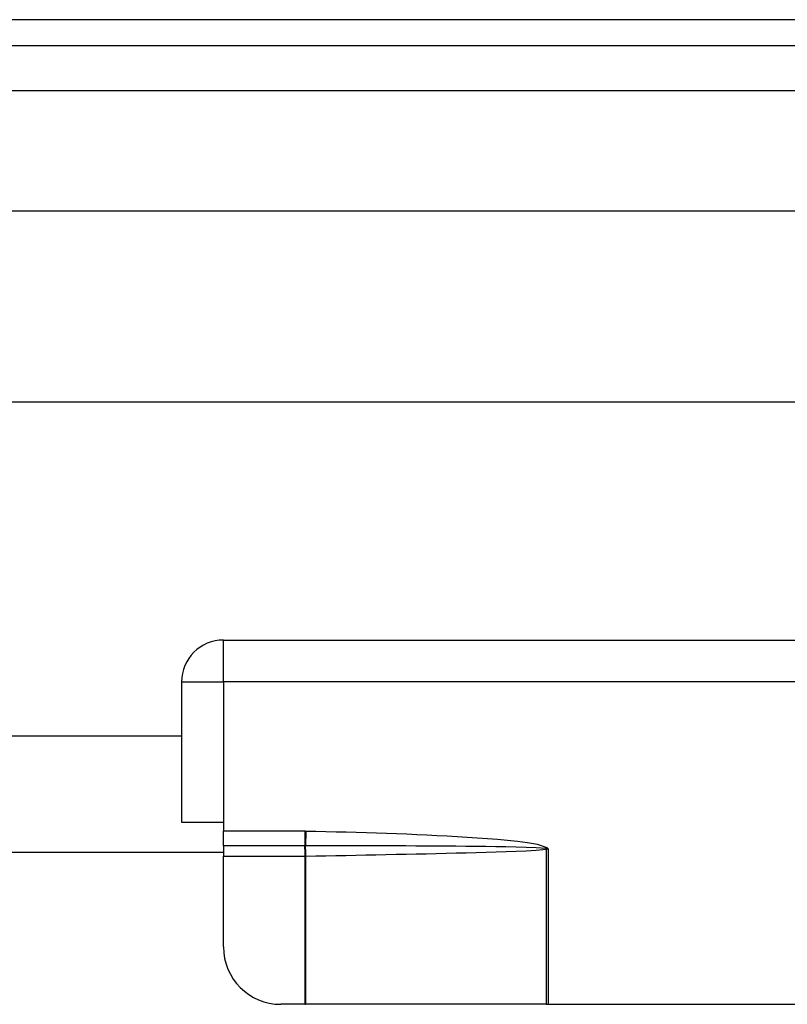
# Model space of a CAD drawing. Header units: inches. Extents: x 4 to 114, y 7 to 59.
# Tile 38 of 98: x 11.18 to 12.76, y 37.55 to 39.57. Entities that reach past the tile are written whole.
import ezdxf

# ---------------------------------------------------------------- set-up
doc = ezdxf.new("R2010")
doc.units = ezdxf.units.IN
doc.header["$MEASUREMENT"] = 0
doc.layers.add('Visible Edges(ANSI)', color=7, linetype='Continuous', lineweight=25)
doc.layers.add('Visible Tangent Edges(ANSI)', color=7, linetype='Continuous', lineweight=25)

msp = doc.modelspace()

# ---------------------------------------------------------------- linework, layer by layer
at = {"layer": 'Visible Edges(ANSI)'}
for p, q in [((27.666, 39.5734), (4.04, 39.5734)), ((4.04, 39.5204), (27.666, 39.5204)), ((4.7708, 39.1797), (26.9149, 39.1797)), ((26.9149, 38.786), (4.7708, 38.786)), ((11.5964, 38.2964), (14.4244, 38.2964)), ((11.5104, 38.2104), (11.5104, 37.9214)), ((7.844, 38.0991), (11.5104, 38.0991)), ((11.5104, 37.9214), (11.5964, 37.9214)), ((11.5964, 37.9214), (11.5964, 37.9026)), ((11.5964, 37.8725), (11.5964, 37.9026)), ((11.5964, 37.8725), (11.5964, 37.8514)), ((7.758, 37.8594), (11.5964, 37.8594)), ((11.5964, 37.6645), (11.5964, 37.8514)), ((11.7635, 37.5464), (11.7145, 37.5464)), ((11.7635, 37.5464), (11.765, 37.5464)), ((12.2603, 37.5464), (11.765, 37.5464)), ((12.2603, 37.5464), (12.2644, 37.5464)), ((12.2644, 37.5464), (13.7564, 37.5464))]:
    msp.add_line(p, q, dxfattribs=at)
for centre, radius, start, end in [((11.5964, 38.2104), 0.086, 90, 180), ((11.7145, 37.6645), 0.1181, 180, 270)]:
    msp.add_arc(centre, radius, start, end, dxfattribs=at)
at = {"layer": 'Visible Tangent Edges(ANSI)'}
for p, q in [((4.04, 39.4274), (27.666, 39.4274)), ((11.5964, 38.2104), (11.5964, 38.2964)), ((11.5104, 38.2104), (11.5964, 38.2104)), ((11.5964, 38.2104), (11.5964, 37.9214)), ((12.9047, 38.2104), (11.5964, 38.2104)), ((11.7635, 37.9026), (11.5964, 37.9026)), ((11.7635, 37.9026), (11.7635, 37.8725)), ((11.7657, 37.9025), (11.7651, 37.8725)), ((11.7635, 37.8725), (11.5964, 37.8725)), ((11.7635, 37.8725), (11.7635, 37.8514)), ((12.2603, 37.8657), (12.2603, 37.5464)), ((12.2622, 37.8685), (12.2608, 37.8669)), ((12.2644, 37.8664), (12.2608, 37.8669)), ((12.2609, 37.8659), (12.2644, 37.8664)), ((12.2644, 37.8664), (12.2622, 37.8685)), ((12.2644, 37.8664), (12.2644, 37.5464)), ((11.5964, 37.8514), (11.7635, 37.8514)), ((11.7635, 37.8514), (11.7635, 37.5464)), ((11.765, 37.8514), (11.765, 37.5464))]:
    msp.add_line(p, q, dxfattribs=at)
at = {"layer": 'Visible Tangent Edges(ANSI)', "flags": 128}
for points in [[(11.7657, 37.9025), (11.7656, 37.9025), (11.7655, 37.9025), (11.7654, 37.9025), (11.7653, 37.9025), (11.7652, 37.9025), (11.7652, 37.9026), (11.7651, 37.9026), (11.765, 37.9026), (11.7649, 37.9026), (11.7648, 37.9026), (11.7647, 37.9026), (11.7646, 37.9026), (11.7645, 37.9026), (11.7644, 37.9026), (11.7643, 37.9026), (11.7642, 37.9026), (11.7641, 37.9026), (11.764, 37.9026), (11.7639, 37.9026), (11.7639, 37.9026), (11.7638, 37.9026), (11.7637, 37.9026), (11.7636, 37.9026), (11.7635, 37.9026)], [(12.2622, 37.8685), (12.2426, 37.8752), (12.2222, 37.8787), (12.2016, 37.8814), (12.1809, 37.8836), (12.1602, 37.8855), (12.1395, 37.8872), (12.1187, 37.8887), (12.0979, 37.8901), (12.0772, 37.8913), (12.0565, 37.8925), (12.0357, 37.8936), (12.0149, 37.8946), (11.9942, 37.8955), (11.9734, 37.8964), (11.9527, 37.8972), (11.9319, 37.8979), (11.9111, 37.8987), (11.8904, 37.8993), (11.8696, 37.9), (11.8488, 37.9006), (11.828, 37.9011), (11.8073, 37.9016), (11.7865, 37.9021), (11.7657, 37.9025)], [(11.7637, 37.8725), (11.7637, 37.8725), (11.7637, 37.8725), (11.7637, 37.8725), (11.7637, 37.8725), (11.7637, 37.8725), (11.7637, 37.8725), (11.7636, 37.8725), (11.7636, 37.8725), (11.7636, 37.8725), (11.7636, 37.8725), (11.7636, 37.8725), (11.7636, 37.8725), (11.7636, 37.8725), (11.7636, 37.8725), (11.7636, 37.8725), (11.7636, 37.8725), (11.7635, 37.8725), (11.7635, 37.8725), (11.7635, 37.8725), (11.7635, 37.8725), (11.7635, 37.8725), (11.7635, 37.8725), (11.7635, 37.8725), (11.7635, 37.8725)], [(11.7651, 37.8725), (11.765, 37.8725), (11.765, 37.8725), (11.7649, 37.8725), (11.7649, 37.8725), (11.7648, 37.8725), (11.7647, 37.8725), (11.7647, 37.8725), (11.7646, 37.8725), (11.7646, 37.8725), (11.7645, 37.8725), (11.7645, 37.8725), (11.7644, 37.8725), (11.7643, 37.8725), (11.7643, 37.8725), (11.7642, 37.8725), (11.7642, 37.8725), (11.7641, 37.8725), (11.7641, 37.8725), (11.764, 37.8725), (11.7639, 37.8725), (11.7639, 37.8725), (11.7638, 37.8725), (11.7638, 37.8725), (11.7637, 37.8725)], [(12.26, 37.8671), (12.2395, 37.8685), (12.2189, 37.8693), (12.1983, 37.8699), (12.1776, 37.8703), (12.157, 37.8707), (12.1364, 37.871), (12.1158, 37.8713), (12.0951, 37.8715), (12.0745, 37.8718), (12.0539, 37.8719), (12.0333, 37.8721), (12.0126, 37.8722), (11.992, 37.8723), (11.9714, 37.8724), (11.9508, 37.8725), (11.9301, 37.8726), (11.9095, 37.8726), (11.8889, 37.8726), (11.8682, 37.8726), (11.8476, 37.8726), (11.827, 37.8726), (11.8063, 37.8726), (11.7857, 37.8725), (11.7651, 37.8725)], [(11.766, 37.8515), (11.7866, 37.8519), (11.8072, 37.8523), (11.8278, 37.8527), (11.8484, 37.8531), (11.869, 37.8535), (11.8896, 37.8539), (11.9102, 37.8543), (11.9308, 37.8548), (11.9514, 37.8552), (11.972, 37.8556), (11.9926, 37.8561), (12.0132, 37.8565), (12.0338, 37.857), (12.0544, 37.8575), (12.075, 37.858), (12.0956, 37.8585), (12.1162, 37.8591), (12.1368, 37.8596), (12.1574, 37.8603), (12.178, 37.8609), (12.1986, 37.8617), (12.2192, 37.8625), (12.2398, 37.8636), (12.2603, 37.8657)], [(12.2608, 37.8669), (12.2607, 37.8669), (12.2607, 37.867), (12.2607, 37.867), (12.2606, 37.867), (12.2606, 37.867), (12.2606, 37.867), (12.2605, 37.867), (12.2605, 37.867), (12.2605, 37.867), (12.2604, 37.867), (12.2604, 37.867), (12.2604, 37.867), (12.2603, 37.867), (12.2603, 37.8671), (12.2603, 37.8671), (12.2602, 37.8671), (12.2602, 37.8671), (12.2602, 37.8671), (12.2601, 37.8671), (12.2601, 37.8671), (12.2601, 37.8671), (12.26, 37.8671), (12.26, 37.8671), (12.26, 37.8671)], [(12.2603, 37.8657), (12.2603, 37.8657), (12.2603, 37.8657), (12.2604, 37.8657), (12.2604, 37.8657), (12.2604, 37.8657), (12.2604, 37.8657), (12.2605, 37.8658), (12.2605, 37.8658), (12.2605, 37.8658), (12.2605, 37.8658), (12.2606, 37.8658), (12.2606, 37.8658), (12.2606, 37.8658), (12.2606, 37.8658), (12.2607, 37.8658), (12.2607, 37.8658), (12.2607, 37.8658), (12.2607, 37.8658), (12.2608, 37.8658), (12.2608, 37.8658), (12.2608, 37.8658), (12.2608, 37.8658), (12.2609, 37.8658), (12.2609, 37.8659)], [(11.7635, 37.8514), (11.7635, 37.8514), (11.7636, 37.8514), (11.7637, 37.8514), (11.7637, 37.8514), (11.7638, 37.8514), (11.7639, 37.8514), (11.7639, 37.8514), (11.764, 37.8514), (11.764, 37.8514), (11.7641, 37.8514), (11.7642, 37.8514), (11.7642, 37.8514), (11.7643, 37.8514), (11.7643, 37.8514), (11.7644, 37.8514), (11.7645, 37.8514), (11.7645, 37.8514), (11.7646, 37.8514), (11.7647, 37.8514), (11.7647, 37.8514), (11.7648, 37.8514), (11.7648, 37.8514), (11.7649, 37.8514), (11.765, 37.8514)], [(11.765, 37.8514), (11.765, 37.8514), (11.765, 37.8514), (11.7651, 37.8514), (11.7651, 37.8514), (11.7652, 37.8514), (11.7652, 37.8514), (11.7653, 37.8514), (11.7653, 37.8514), (11.7653, 37.8514), (11.7654, 37.8514), (11.7654, 37.8514), (11.7655, 37.8514), (11.7655, 37.8514), (11.7655, 37.8514), (11.7656, 37.8514), (11.7656, 37.8514), (11.7657, 37.8514), (11.7657, 37.8515), (11.7658, 37.8515), (11.7658, 37.8515), (11.7658, 37.8515), (11.7659, 37.8515), (11.7659, 37.8515), (11.766, 37.8515)]]:
    msp.add_lwpolyline(points, dxfattribs=at)
at = {"layer": 'Visible Tangent Edges(ANSI)'}
for centre, major_axis, ratio, start_param, end_param in [((11.7636, 37.8514), (-0.001, 0.0275), 0.047596, 4.71061, 5.58098), ((11.7647, 37.8515), (0.0005, -0.0276), 0.04762, 1.569859, 2.438449), ((12.259, 37.8657), (-0.0064, 0.0268), 0.046335, 4.701347, 4.753684), ((12.2598, 37.8659), (0.0034, -0.0273), 0.040384, 1.565785, 1.605152)]:
    msp.add_ellipse(centre, major_axis=major_axis, ratio=ratio, start_param=start_param, end_param=end_param, dxfattribs=at)

doc.saveas('drawing.dxf')
